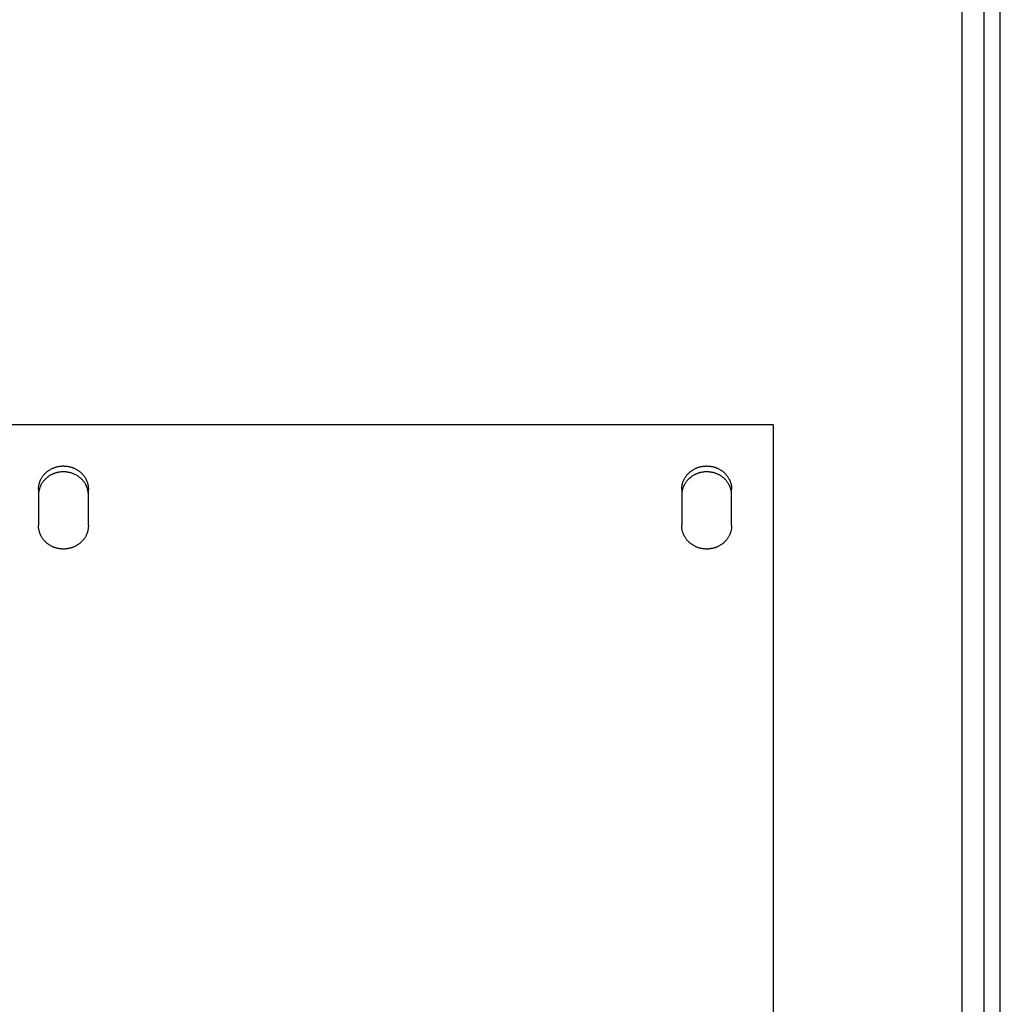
# Model space of a CAD drawing. Header units: inches. Extents: x 24 to 1128, y -58 to 748.
# Tile 101 of 256: x 198 to 210, y 315 to 326. Entities that reach past the tile are written whole.
import ezdxf

# ---------------------------------------------------------------- set-up
doc = ezdxf.new("R2010")
doc.units = ezdxf.units.IN
doc.header["$LTSCALE"] = 32
doc.header["$MEASUREMENT"] = 0
doc.layers.add('Visible (ANSI)', color=7, linetype='Continuous', lineweight=30)

msp = doc.modelspace()

# ---------------------------------------------------------------- linework, layer by layer
at = {"layer": 'Visible (ANSI)'}
for p, q in [((209.09967, 344.36164), (209.09967, 303.53536)), ((209.34967, 344.11249), (209.34967, 303.55588)), ((209.53367, 267.43677), (209.53367, 333.23717)), ((206.97467, 321.17132), (190.97467, 321.17132)), ((206.97467, 321.17132), (206.97467, 305.00722)), ((198.69342, 320.44441), (198.69342, 320.03476)), ((199.25592, 320.03476), (199.25592, 320.44441)), ((205.94342, 320.44441), (205.94342, 320.03476)), ((206.50592, 320.03476), (206.50592, 320.44441))]:
    msp.add_line(p, q, dxfattribs=at)
for points, knots in [([(198.69342, 320.44441), (198.69342, 320.449), (198.69355, 320.45358), (198.69381, 320.45816), (198.69406, 320.46274), (198.69445, 320.46731), (198.69496, 320.47187), (198.69548, 320.47643), (198.69612, 320.48098), (198.69688, 320.4855), (198.69765, 320.49003), (198.69855, 320.49454), (198.69957, 320.49902), (198.70059, 320.5035), (198.70173, 320.50796), (198.703, 320.51239), (198.70427, 320.51681), (198.70567, 320.52121), (198.70719, 320.52557), (198.7087, 320.52992), (198.71034, 320.53424), (198.7121, 320.53852), (198.71289, 320.54044), (198.7137, 320.54235), (198.71454, 320.54425), (198.71557, 320.54659), (198.71664, 320.54891), (198.71774, 320.55122), (198.71974, 320.55541), (198.72185, 320.55954), (198.72408, 320.56362), (198.72631, 320.5677), (198.72865, 320.57173), (198.7311, 320.57569), (198.73356, 320.57966), (198.73612, 320.58357), (198.7388, 320.5874), (198.74147, 320.59124), (198.74425, 320.59502), (198.74714, 320.59872), (198.75002, 320.60243), (198.75301, 320.60606), (198.7561, 320.60962), (198.75919, 320.61317), (198.76237, 320.61665), (198.76566, 320.62006), (198.76894, 320.62346), (198.77232, 320.62678), (198.7758, 320.63002), (198.77596, 320.63017), (198.77612, 320.63032), (198.77628, 320.63047), (198.77961, 320.63355), (198.783, 320.63655), (198.78648, 320.63947), (198.79013, 320.64253), (198.79386, 320.6455), (198.79768, 320.64838), (198.80149, 320.65126), (198.80539, 320.65405), (198.80936, 320.65674), (198.81333, 320.65943), (198.81737, 320.66202), (198.82149, 320.66451), (198.82561, 320.667), (198.82979, 320.66939), (198.83405, 320.67168), (198.83829, 320.67397), (198.84261, 320.67615), (198.84699, 320.67823), (198.85136, 320.6803), (198.85579, 320.68227), (198.86028, 320.68413), (198.86294, 320.68524), (198.86562, 320.6863), (198.86832, 320.68733), (198.87017, 320.68803), (198.87202, 320.68872), (198.87388, 320.68938), (198.87847, 320.69102), (198.8831, 320.69255), (198.88776, 320.69396), (198.89243, 320.69538), (198.89714, 320.69668), (198.90188, 320.69786), (198.90662, 320.69904), (198.91139, 320.70011), (198.9162, 320.70106), (198.921, 320.70201), (198.92582, 320.70285), (198.93067, 320.70356), (198.93552, 320.70428), (198.94039, 320.70487), (198.94527, 320.70535), (198.95015, 320.70583), (198.95505, 320.70619), (198.95995, 320.70643), (198.96485, 320.70667), (198.96976, 320.70679), (198.97467, 320.70679), (198.97534, 320.70679), (198.97601, 320.70678), (198.97668, 320.70678), (198.98092, 320.70675), (198.98516, 320.70663), (198.98939, 320.70643), (198.9943, 320.70619), (198.99919, 320.70583), (199.00407, 320.70535), (199.00896, 320.70487), (199.01382, 320.70428), (199.01867, 320.70356), (199.02352, 320.70285), (199.02835, 320.70201), (199.03315, 320.70106), (199.03795, 320.70011), (199.04272, 320.69904), (199.04746, 320.69786), (199.0522, 320.69668), (199.05691, 320.69538), (199.06158, 320.69396), (199.06625, 320.69255), (199.07087, 320.69102), (199.07546, 320.68938), (199.07738, 320.6887), (199.07929, 320.68799), (199.08119, 320.68727), (199.08383, 320.68626), (199.08646, 320.68522), (199.08907, 320.68413), (199.09355, 320.68227), (199.09799, 320.6803), (199.10236, 320.67823), (199.10673, 320.67615), (199.11105, 320.67397), (199.1153, 320.67168), (199.11955, 320.66939), (199.12374, 320.667), (199.12785, 320.66451), (199.13197, 320.66202), (199.13601, 320.65943), (199.13999, 320.65674), (199.14396, 320.65405), (199.14785, 320.65126), (199.15167, 320.64838), (199.15548, 320.6455), (199.15921, 320.64253), (199.16286, 320.63947), (199.16486, 320.63779), (199.16683, 320.63609), (199.16878, 320.63435), (199.17039, 320.63293), (199.17198, 320.63148), (199.17355, 320.63002), (199.17702, 320.62678), (199.1804, 320.62346), (199.18368, 320.62006), (199.18697, 320.61665), (199.19016, 320.61317), (199.19324, 320.60962), (199.19633, 320.60606), (199.19932, 320.60243), (199.20221, 320.59872), (199.20509, 320.59502), (199.20787, 320.59125), (199.21055, 320.5874), (199.21322, 320.58357), (199.21579, 320.57966), (199.21824, 320.57569), (199.22069, 320.57173), (199.22304, 320.5677), (199.22527, 320.56362), (199.22701, 320.56043), (199.22868, 320.55721), (199.23028, 320.55395), (199.23073, 320.55304), (199.23117, 320.55213), (199.23161, 320.55122), (199.2336, 320.54703), (199.23548, 320.5428), (199.23724, 320.53852), (199.239, 320.53425), (199.24064, 320.52993), (199.24216, 320.52557), (199.24367, 320.52121), (199.24507, 320.51682), (199.24634, 320.51239), (199.24749, 320.50839), (199.24853, 320.50437), (199.24948, 320.50032), (199.24958, 320.49989), (199.24968, 320.49946), (199.24978, 320.49902), (199.2508, 320.49454), (199.25169, 320.49003), (199.25246, 320.4855), (199.25323, 320.48097), (199.25387, 320.47643), (199.25438, 320.47187), (199.25489, 320.46731), (199.25528, 320.46274), (199.25554, 320.45816), (199.25579, 320.45358), (199.25592, 320.44899), (199.25592, 320.44441)], [0, 0, 0, 0, 0.03753375, 0.03753375, 0.03753375, 0.07511791, 0.07511791, 0.07511791, 0.11273262, 0.11273262, 0.11273262, 0.15035619, 0.15035619, 0.15035619, 0.18796453, 0.18796453, 0.18796453, 0.22553089, 0.22553089, 0.22553089, 0.26302586, 0.26302586, 0.26302586, 0.2798106, 0.2798106, 0.2798106, 0.30044934, 0.30044934, 0.30044934, 0.33792873, 0.33792873, 0.33792873, 0.37546152, 0.37546152, 0.37546152, 0.41302294, 0.41302294, 0.41302294, 0.45058705, 0.45058705, 0.45058705, 0.48812737, 0.48812737, 0.48812737, 0.5256175, 0.5256175, 0.5256175, 0.56303181, 0.56303181, 0.56303181, 0.56477401, 0.56477401, 0.56477401, 0.60044105, 0.60044105, 0.60044105, 0.63792676, 0.63792676, 0.63792676, 0.67545329, 0.67545329, 0.67545329, 0.71298763, 0.71298763, 0.71298763, 0.75050087, 0.75050087, 0.75050087, 0.78796941, 0.78796941, 0.78796941, 0.82537629, 0.82537629, 0.82537629, 0.84754982, 0.84754982, 0.84754982, 0.86272882, 0.86272882, 0.86272882, 0.90015553, 0.90015553, 0.90015553, 0.93764653, 0.93764653, 0.93764653, 0.97516097, 0.97516097, 0.97516097, 1.01266632, 1.01266632, 1.01266632, 1.05013871, 1.05013871, 1.05013871, 1.08756226, 1.08756226, 1.08756226, 1.12492751, 1.12492751, 1.12492751, 1.13001951, 1.13001951, 1.13001951, 1.16227609, 1.16227609, 1.16227609, 1.19968134, 1.19968134, 1.19968134, 1.23713593, 1.23713593, 1.23713593, 1.27462498, 1.27462498, 1.27462498, 1.31212556, 1.31212556, 1.31212556, 1.34960602, 1.34960602, 1.34960602, 1.38702631, 1.38702631, 1.38702631, 1.40264214, 1.40264214, 1.40264214, 1.42437437, 1.42437437, 1.42437437, 1.46177282, 1.46177282, 1.46177282, 1.49922853, 1.49922853, 1.49922853, 1.5367238, 1.5367238, 1.5367238, 1.57423437, 1.57423437, 1.57423437, 1.61173071, 1.61173071, 1.61173071, 1.64917929, 1.64917929, 1.64917929, 1.66966031, 1.66966031, 1.66966031, 1.68656443, 1.68656443, 1.68656443, 1.72400456, 1.72400456, 1.72400456, 1.76150515, 1.76150515, 1.76150515, 1.79904069, 1.79904069, 1.79904069, 1.83658493, 1.83658493, 1.83658493, 1.87411158, 1.87411158, 1.87411158, 1.91159491, 1.91159491, 1.91159491, 1.94085364, 1.94085364, 1.94085364, 1.94901384, 1.94901384, 1.94901384, 1.98644045, 1.98644045, 1.98644045, 2.02389104, 2.02389104, 2.02389104, 2.06133937, 2.06133937, 2.06133937, 2.09513944, 2.09513944, 2.09513944, 2.09876243, 2.09876243, 2.09876243, 2.13620255, 2.13620255, 2.13620255, 2.17368058, 2.17368058, 2.17368058, 2.21117397, 2.21117397, 2.21117397, 2.24866188, 2.24866188, 2.24866188, 2.24866188]), ([(199.25592, 320.37944), (199.25592, 320.384), (199.25579, 320.38857), (199.25554, 320.39312), (199.25528, 320.39768), (199.25489, 320.40223), (199.25438, 320.40677), (199.25387, 320.41131), (199.25323, 320.41583), (199.25246, 320.42034), (199.25169, 320.42484), (199.2508, 320.42933), (199.24978, 320.43379), (199.24876, 320.43825), (199.24761, 320.44269), (199.24634, 320.4471), (199.24507, 320.4515), (199.24367, 320.45587), (199.24216, 320.46022), (199.24064, 320.46455), (199.239, 320.46885), (199.23724, 320.47311), (199.23652, 320.47487), (199.23577, 320.47662), (199.235, 320.47836), (199.23391, 320.48084), (199.23278, 320.4833), (199.23161, 320.48574), (199.22961, 320.48991), (199.22749, 320.49403), (199.22527, 320.49809), (199.22304, 320.50215), (199.22069, 320.50616), (199.21824, 320.5101), (199.21579, 320.51405), (199.21322, 320.51794), (199.21055, 320.52176), (199.20787, 320.52558), (199.20509, 320.52934), (199.20221, 320.53303), (199.19932, 320.53671), (199.19633, 320.54033), (199.19324, 320.54387), (199.19016, 320.54741), (199.18697, 320.55087), (199.18368, 320.55426), (199.18045, 320.55759), (199.17713, 320.56084), (199.17371, 320.56402), (199.17018, 320.5673), (199.16657, 320.57048), (199.16286, 320.57358), (199.15921, 320.57663), (199.15548, 320.57959), (199.15167, 320.58245), (199.14785, 320.58532), (199.14396, 320.58809), (199.13999, 320.59077), (199.13601, 320.59344), (199.13197, 320.59602), (199.12785, 320.5985), (199.12374, 320.60098), (199.11955, 320.60336), (199.1153, 320.60564), (199.11105, 320.60791), (199.10673, 320.61009), (199.10236, 320.61215), (199.09799, 320.61422), (199.09355, 320.61618), (199.08907, 320.61803), (199.08662, 320.61904), (199.08416, 320.62002), (199.08168, 320.62097), (199.07962, 320.62175), (199.07754, 320.62252), (199.07546, 320.62326), (199.07087, 320.62489), (199.06625, 320.62641), (199.06158, 320.62782), (199.05691, 320.62922), (199.0522, 320.63052), (199.04746, 320.63169), (199.04272, 320.63287), (199.03795, 320.63394), (199.03315, 320.63488), (199.02835, 320.63583), (199.02352, 320.63666), (199.01867, 320.63737), (199.01382, 320.63808), (199.00895, 320.63868), (199.00407, 320.63915), (198.99919, 320.63963), (198.9943, 320.63998), (198.98939, 320.64022), (198.98449, 320.64046), (198.97958, 320.64058), (198.97467, 320.64058), (198.97408, 320.64058), (198.97349, 320.64058), (198.9729, 320.64058), (198.96858, 320.64055), (198.96426, 320.64043), (198.95995, 320.64022), (198.95505, 320.63998), (198.95015, 320.63963), (198.94527, 320.63915), (198.94039, 320.63868), (198.93552, 320.63808), (198.93067, 320.63737), (198.92582, 320.63666), (198.921, 320.63583), (198.9162, 320.63488), (198.91139, 320.63394), (198.90662, 320.63287), (198.90188, 320.63169), (198.89714, 320.63052), (198.89243, 320.62922), (198.88776, 320.62782), (198.8831, 320.62641), (198.87847, 320.62489), (198.87388, 320.62326), (198.87188, 320.62255), (198.8699, 320.62182), (198.86792, 320.62106), (198.86535, 320.62009), (198.86281, 320.61908), (198.86028, 320.61803), (198.85579, 320.61618), (198.85136, 320.61422), (198.84699, 320.61215), (198.84261, 320.61009), (198.8383, 320.60791), (198.83405, 320.60564), (198.82979, 320.60336), (198.82561, 320.60098), (198.82149, 320.5985), (198.81738, 320.59602), (198.81333, 320.59344), (198.80936, 320.59077), (198.80539, 320.58809), (198.80149, 320.58532), (198.79768, 320.58245), (198.79386, 320.57959), (198.79013, 320.57663), (198.78648, 320.57358), (198.78433, 320.57178), (198.78222, 320.56996), (198.78013, 320.5681), (198.77867, 320.56681), (198.77722, 320.5655), (198.7758, 320.56417), (198.77232, 320.56095), (198.76894, 320.55764), (198.76566, 320.55426), (198.76238, 320.55087), (198.75919, 320.54741), (198.7561, 320.54387), (198.75301, 320.54033), (198.75002, 320.53671), (198.74714, 320.53303), (198.74425, 320.52934), (198.74147, 320.52558), (198.7388, 320.52176), (198.73612, 320.51794), (198.73356, 320.51405), (198.7311, 320.5101), (198.72865, 320.50616), (198.72631, 320.50215), (198.72408, 320.49809), (198.72224, 320.49474), (198.72048, 320.49135), (198.7188, 320.48793), (198.71844, 320.4872), (198.71809, 320.48647), (198.71774, 320.48574), (198.71574, 320.48158), (198.71386, 320.47736), (198.7121, 320.47311), (198.71034, 320.46885), (198.7087, 320.46455), (198.70719, 320.46022), (198.70567, 320.45588), (198.70428, 320.4515), (198.703, 320.4471), (198.70183, 320.44303), (198.70076, 320.43893), (198.6998, 320.4348), (198.69972, 320.43447), (198.69964, 320.43413), (198.69957, 320.43379), (198.69855, 320.42933), (198.69765, 320.42484), (198.69688, 320.42034), (198.69612, 320.41583), (198.69548, 320.41131), (198.69496, 320.40677), (198.69445, 320.40223), (198.69406, 320.39768), (198.69381, 320.39312), (198.69355, 320.38857), (198.69342, 320.384), (198.69342, 320.37944)], [0, 0, 0, 0, 0.0373586, 0.0373586, 0.0373586, 0.07477011, 0.07477011, 0.07477011, 0.11221476, 0.11221476, 0.11221476, 0.14967087, 0.14967087, 0.14967087, 0.18711443, 0.18711443, 0.18711443, 0.22451872, 0.22451872, 0.22451872, 0.26185438, 0.26185438, 0.26185438, 0.27724134, 0.27724134, 0.27724134, 0.29912627, 0.29912627, 0.29912627, 0.33646374, 0.33646374, 0.33646374, 0.37386144, 0.37386144, 0.37386144, 0.41129453, 0.41129453, 0.41129453, 0.448737, 0.448737, 0.448737, 0.48616228, 0.48616228, 0.48616228, 0.52354386, 0.52354386, 0.52354386, 0.56025946, 0.56025946, 0.56025946, 0.59818206, 0.59818206, 0.59818206, 0.63559055, 0.63559055, 0.63559055, 0.67304592, 0.67304592, 0.67304592, 0.71051546, 0.71051546, 0.71051546, 0.74797052, 0.74797052, 0.74797052, 0.78538771, 0.78538771, 0.78538771, 0.82275027, 0.82275027, 0.82275027, 0.84310113, 0.84310113, 0.84310113, 0.86006908, 0.86006908, 0.86006908, 0.89746809, 0.89746809, 0.89746809, 0.93493142, 0.93493142, 0.93493142, 0.97241931, 0.97241931, 0.97241931, 1.0099003, 1.0099003, 1.0099003, 1.0473516, 1.0473516, 1.0473516, 1.08475837, 1.08475837, 1.08475837, 1.12211212, 1.12211212, 1.12211212, 1.12660907, 1.12660907, 1.12660907, 1.15945188, 1.15945188, 1.15945188, 1.19684217, 1.19684217, 1.19684217, 1.23427634, 1.23427634, 1.23427634, 1.2717406, 1.2717406, 1.2717406, 1.3092132, 1.3092132, 1.3092132, 1.34666365, 1.34666365, 1.34666365, 1.38405309, 1.38405309, 1.38405309, 1.40031655, 1.40031655, 1.40031655, 1.42136738, 1.42136738, 1.42136738, 1.45872459, 1.45872459, 1.45872459, 1.49613214, 1.49613214, 1.49613214, 1.53357217, 1.53357217, 1.53357217, 1.57102028, 1.57102028, 1.57102028, 1.60844684, 1.60844684, 1.60844684, 1.64581832, 1.64581832, 1.64581832, 1.66777801, 1.66777801, 1.66777801, 1.68311552, 1.68311552, 1.68311552, 1.72045551, 1.72045551, 1.72045551, 1.75784847, 1.75784847, 1.75784847, 1.79526903, 1.79526903, 1.79526903, 1.83269112, 1.83269112, 1.83269112, 1.87008859, 1.87008859, 1.87008859, 1.90743593, 1.90743593, 1.90743593, 1.9381946, 1.9381946, 1.9381946, 1.94471104, 1.94471104, 1.94471104, 1.98198396, 1.98198396, 1.98198396, 2.01927662, 2.01927662, 2.01927662, 2.05656246, 2.05656246, 2.05656246, 2.09100873, 2.09100873, 2.09100873, 2.09381797, 2.09381797, 2.09381797, 2.13108505, 2.13108505, 2.13108505, 2.16838813, 2.16838813, 2.16838813, 2.20570497, 2.20570497, 2.20570497, 2.243015, 2.243015, 2.243015, 2.243015]), ([(205.94342, 320.44441), (205.94342, 320.449), (205.94355, 320.45358), (205.94381, 320.45816), (205.94406, 320.46274), (205.94445, 320.46731), (205.94496, 320.47187), (205.94548, 320.47643), (205.94612, 320.48098), (205.94688, 320.4855), (205.94765, 320.49003), (205.94855, 320.49454), (205.94957, 320.49902), (205.95059, 320.5035), (205.95173, 320.50796), (205.953, 320.51239), (205.95427, 320.51681), (205.95567, 320.52121), (205.95719, 320.52557), (205.9587, 320.52992), (205.96034, 320.53424), (205.9621, 320.53852), (205.96289, 320.54044), (205.9637, 320.54235), (205.96454, 320.54425), (205.96557, 320.54659), (205.96664, 320.54891), (205.96774, 320.55122), (205.96974, 320.55541), (205.97185, 320.55954), (205.97408, 320.56362), (205.97631, 320.5677), (205.97865, 320.57173), (205.9811, 320.57569), (205.98356, 320.57966), (205.98612, 320.58357), (205.9888, 320.5874), (205.99147, 320.59124), (205.99425, 320.59502), (205.99714, 320.59872), (206.00002, 320.60243), (206.00301, 320.60606), (206.0061, 320.60962), (206.00919, 320.61317), (206.01237, 320.61665), (206.01566, 320.62006), (206.01894, 320.62346), (206.02232, 320.62678), (206.0258, 320.63002), (206.02596, 320.63017), (206.02612, 320.63032), (206.02628, 320.63047), (206.02961, 320.63355), (206.033, 320.63655), (206.03648, 320.63947), (206.04013, 320.64253), (206.04386, 320.6455), (206.04768, 320.64838), (206.05149, 320.65126), (206.05539, 320.65405), (206.05936, 320.65674), (206.06333, 320.65943), (206.06737, 320.66202), (206.07149, 320.66451), (206.07561, 320.667), (206.07979, 320.66939), (206.08405, 320.67168), (206.08829, 320.67397), (206.09261, 320.67615), (206.09699, 320.67823), (206.10136, 320.6803), (206.10579, 320.68227), (206.11028, 320.68413), (206.11294, 320.68524), (206.11562, 320.6863), (206.11832, 320.68733), (206.12017, 320.68803), (206.12202, 320.68872), (206.12388, 320.68938), (206.12847, 320.69102), (206.1331, 320.69255), (206.13776, 320.69396), (206.14243, 320.69538), (206.14714, 320.69668), (206.15188, 320.69786), (206.15662, 320.69904), (206.16139, 320.70011), (206.1662, 320.70106), (206.171, 320.70201), (206.17582, 320.70285), (206.18067, 320.70356), (206.18552, 320.70428), (206.19039, 320.70487), (206.19527, 320.70535), (206.20015, 320.70583), (206.20505, 320.70619), (206.20995, 320.70643), (206.21485, 320.70667), (206.21976, 320.70679), (206.22467, 320.70679), (206.22534, 320.70679), (206.22601, 320.70678), (206.22668, 320.70678), (206.23092, 320.70675), (206.23516, 320.70663), (206.23939, 320.70643), (206.2443, 320.70619), (206.24919, 320.70583), (206.25407, 320.70535), (206.25896, 320.70487), (206.26382, 320.70428), (206.26867, 320.70356), (206.27352, 320.70285), (206.27835, 320.70201), (206.28315, 320.70106), (206.28795, 320.70011), (206.29272, 320.69904), (206.29746, 320.69786), (206.3022, 320.69668), (206.30691, 320.69538), (206.31158, 320.69396), (206.31625, 320.69255), (206.32087, 320.69102), (206.32546, 320.68938), (206.32738, 320.6887), (206.32929, 320.68799), (206.33119, 320.68727), (206.33383, 320.68626), (206.33646, 320.68522), (206.33907, 320.68413), (206.34355, 320.68227), (206.34799, 320.6803), (206.35236, 320.67823), (206.35673, 320.67615), (206.36105, 320.67397), (206.3653, 320.67168), (206.36955, 320.66939), (206.37374, 320.667), (206.37785, 320.66451), (206.38197, 320.66202), (206.38601, 320.65943), (206.38999, 320.65674), (206.39396, 320.65405), (206.39785, 320.65126), (206.40167, 320.64838), (206.40548, 320.6455), (206.40921, 320.64253), (206.41286, 320.63947), (206.41486, 320.63779), (206.41683, 320.63609), (206.41878, 320.63435), (206.42039, 320.63293), (206.42198, 320.63148), (206.42355, 320.63002), (206.42702, 320.62678), (206.4304, 320.62346), (206.43368, 320.62006), (206.43697, 320.61665), (206.44016, 320.61317), (206.44324, 320.60962), (206.44633, 320.60606), (206.44932, 320.60243), (206.45221, 320.59872), (206.45509, 320.59502), (206.45787, 320.59125), (206.46055, 320.5874), (206.46322, 320.58357), (206.46579, 320.57966), (206.46824, 320.57569), (206.47069, 320.57173), (206.47304, 320.5677), (206.47527, 320.56362), (206.47701, 320.56043), (206.47868, 320.55721), (206.48028, 320.55395), (206.48073, 320.55304), (206.48117, 320.55213), (206.48161, 320.55122), (206.4836, 320.54703), (206.48548, 320.5428), (206.48724, 320.53852), (206.489, 320.53425), (206.49064, 320.52993), (206.49216, 320.52557), (206.49367, 320.52121), (206.49507, 320.51682), (206.49634, 320.51239), (206.49749, 320.50839), (206.49853, 320.50437), (206.49948, 320.50032), (206.49958, 320.49989), (206.49968, 320.49946), (206.49978, 320.49902), (206.5008, 320.49454), (206.50169, 320.49003), (206.50246, 320.4855), (206.50323, 320.48097), (206.50387, 320.47643), (206.50438, 320.47187), (206.50489, 320.46731), (206.50528, 320.46274), (206.50554, 320.45816), (206.50579, 320.45358), (206.50592, 320.44899), (206.50592, 320.44441)], [0, 0, 0, 0, 0.03753375, 0.03753375, 0.03753375, 0.07511791, 0.07511791, 0.07511791, 0.11273262, 0.11273262, 0.11273262, 0.15035619, 0.15035619, 0.15035619, 0.18796453, 0.18796453, 0.18796453, 0.22553089, 0.22553089, 0.22553089, 0.26302586, 0.26302586, 0.26302586, 0.2798106, 0.2798106, 0.2798106, 0.30044934, 0.30044934, 0.30044934, 0.33792873, 0.33792873, 0.33792873, 0.37546152, 0.37546152, 0.37546152, 0.41302294, 0.41302294, 0.41302294, 0.45058705, 0.45058705, 0.45058705, 0.48812737, 0.48812737, 0.48812737, 0.5256175, 0.5256175, 0.5256175, 0.56303181, 0.56303181, 0.56303181, 0.56477401, 0.56477401, 0.56477401, 0.60044105, 0.60044105, 0.60044105, 0.63792676, 0.63792676, 0.63792676, 0.67545329, 0.67545329, 0.67545329, 0.71298763, 0.71298763, 0.71298763, 0.75050087, 0.75050087, 0.75050087, 0.78796941, 0.78796941, 0.78796941, 0.82537629, 0.82537629, 0.82537629, 0.84754982, 0.84754982, 0.84754982, 0.86272882, 0.86272882, 0.86272882, 0.90015553, 0.90015553, 0.90015553, 0.93764653, 0.93764653, 0.93764653, 0.97516097, 0.97516097, 0.97516097, 1.01266632, 1.01266632, 1.01266632, 1.05013871, 1.05013871, 1.05013871, 1.08756226, 1.08756226, 1.08756226, 1.12492751, 1.12492751, 1.12492751, 1.13001951, 1.13001951, 1.13001951, 1.16227609, 1.16227609, 1.16227609, 1.19968134, 1.19968134, 1.19968134, 1.23713593, 1.23713593, 1.23713593, 1.27462498, 1.27462498, 1.27462498, 1.31212556, 1.31212556, 1.31212556, 1.34960602, 1.34960602, 1.34960602, 1.38702631, 1.38702631, 1.38702631, 1.40264214, 1.40264214, 1.40264214, 1.42437437, 1.42437437, 1.42437437, 1.46177282, 1.46177282, 1.46177282, 1.49922853, 1.49922853, 1.49922853, 1.5367238, 1.5367238, 1.5367238, 1.57423437, 1.57423437, 1.57423437, 1.61173071, 1.61173071, 1.61173071, 1.64917929, 1.64917929, 1.64917929, 1.66966031, 1.66966031, 1.66966031, 1.68656443, 1.68656443, 1.68656443, 1.72400456, 1.72400456, 1.72400456, 1.76150515, 1.76150515, 1.76150515, 1.79904069, 1.79904069, 1.79904069, 1.83658493, 1.83658493, 1.83658493, 1.87411158, 1.87411158, 1.87411158, 1.91159491, 1.91159491, 1.91159491, 1.94085364, 1.94085364, 1.94085364, 1.94901384, 1.94901384, 1.94901384, 1.98644045, 1.98644045, 1.98644045, 2.02389104, 2.02389104, 2.02389104, 2.06133937, 2.06133937, 2.06133937, 2.09513944, 2.09513944, 2.09513944, 2.09876243, 2.09876243, 2.09876243, 2.13620255, 2.13620255, 2.13620255, 2.17368058, 2.17368058, 2.17368058, 2.21117397, 2.21117397, 2.21117397, 2.24866188, 2.24866188, 2.24866188, 2.24866188]), ([(206.50592, 320.37944), (206.50592, 320.384), (206.50579, 320.38857), (206.50554, 320.39312), (206.50528, 320.39768), (206.50489, 320.40223), (206.50438, 320.40677), (206.50387, 320.41131), (206.50323, 320.41583), (206.50246, 320.42034), (206.50169, 320.42484), (206.5008, 320.42933), (206.49978, 320.43379), (206.49876, 320.43825), (206.49761, 320.44269), (206.49634, 320.4471), (206.49507, 320.4515), (206.49367, 320.45587), (206.49216, 320.46022), (206.49064, 320.46455), (206.489, 320.46885), (206.48724, 320.47311), (206.48652, 320.47487), (206.48577, 320.47662), (206.485, 320.47836), (206.48391, 320.48084), (206.48278, 320.4833), (206.48161, 320.48574), (206.47961, 320.48991), (206.47749, 320.49403), (206.47527, 320.49809), (206.47304, 320.50215), (206.47069, 320.50616), (206.46824, 320.5101), (206.46579, 320.51405), (206.46322, 320.51794), (206.46055, 320.52176), (206.45787, 320.52558), (206.45509, 320.52934), (206.45221, 320.53303), (206.44932, 320.53671), (206.44633, 320.54033), (206.44324, 320.54387), (206.44016, 320.54741), (206.43697, 320.55087), (206.43368, 320.55426), (206.43045, 320.55759), (206.42713, 320.56084), (206.42371, 320.56402), (206.42018, 320.5673), (206.41657, 320.57048), (206.41286, 320.57358), (206.40921, 320.57663), (206.40548, 320.57959), (206.40167, 320.58245), (206.39785, 320.58532), (206.39396, 320.58809), (206.38999, 320.59077), (206.38601, 320.59344), (206.38197, 320.59602), (206.37785, 320.5985), (206.37374, 320.60098), (206.36955, 320.60336), (206.3653, 320.60564), (206.36105, 320.60791), (206.35673, 320.61009), (206.35236, 320.61215), (206.34799, 320.61422), (206.34355, 320.61618), (206.33907, 320.61803), (206.33662, 320.61904), (206.33416, 320.62002), (206.33168, 320.62097), (206.32962, 320.62175), (206.32754, 320.62252), (206.32546, 320.62326), (206.32087, 320.62489), (206.31625, 320.62641), (206.31158, 320.62782), (206.30691, 320.62922), (206.3022, 320.63052), (206.29746, 320.63169), (206.29272, 320.63287), (206.28795, 320.63394), (206.28315, 320.63488), (206.27835, 320.63583), (206.27352, 320.63666), (206.26867, 320.63737), (206.26382, 320.63808), (206.25895, 320.63868), (206.25407, 320.63915), (206.24919, 320.63963), (206.2443, 320.63998), (206.23939, 320.64022), (206.23449, 320.64046), (206.22958, 320.64058), (206.22467, 320.64058), (206.22408, 320.64058), (206.22349, 320.64058), (206.2229, 320.64058), (206.21858, 320.64055), (206.21426, 320.64043), (206.20995, 320.64022), (206.20505, 320.63998), (206.20015, 320.63963), (206.19527, 320.63915), (206.19039, 320.63868), (206.18552, 320.63808), (206.18067, 320.63737), (206.17582, 320.63666), (206.171, 320.63583), (206.1662, 320.63488), (206.16139, 320.63394), (206.15662, 320.63287), (206.15188, 320.63169), (206.14714, 320.63052), (206.14243, 320.62922), (206.13776, 320.62782), (206.1331, 320.62641), (206.12847, 320.62489), (206.12388, 320.62326), (206.12188, 320.62255), (206.1199, 320.62182), (206.11792, 320.62106), (206.11535, 320.62009), (206.11281, 320.61908), (206.11028, 320.61803), (206.10579, 320.61618), (206.10136, 320.61422), (206.09699, 320.61215), (206.09261, 320.61009), (206.0883, 320.60791), (206.08405, 320.60564), (206.07979, 320.60336), (206.07561, 320.60098), (206.07149, 320.5985), (206.06738, 320.59602), (206.06333, 320.59344), (206.05936, 320.59077), (206.05539, 320.58809), (206.05149, 320.58532), (206.04768, 320.58245), (206.04386, 320.57959), (206.04013, 320.57663), (206.03648, 320.57358), (206.03433, 320.57178), (206.03222, 320.56996), (206.03013, 320.5681), (206.02867, 320.56681), (206.02722, 320.5655), (206.0258, 320.56417), (206.02232, 320.56095), (206.01894, 320.55764), (206.01566, 320.55426), (206.01238, 320.55087), (206.00919, 320.54741), (206.0061, 320.54387), (206.00301, 320.54033), (206.00002, 320.53671), (205.99714, 320.53303), (205.99425, 320.52934), (205.99147, 320.52558), (205.9888, 320.52176), (205.98612, 320.51794), (205.98356, 320.51405), (205.9811, 320.5101), (205.97865, 320.50616), (205.97631, 320.50215), (205.97408, 320.49809), (205.97224, 320.49474), (205.97048, 320.49135), (205.9688, 320.48793), (205.96844, 320.4872), (205.96809, 320.48647), (205.96774, 320.48574), (205.96574, 320.48158), (205.96386, 320.47736), (205.9621, 320.47311), (205.96034, 320.46885), (205.9587, 320.46455), (205.95719, 320.46022), (205.95567, 320.45588), (205.95428, 320.4515), (205.953, 320.4471), (205.95183, 320.44303), (205.95076, 320.43893), (205.9498, 320.4348), (205.94972, 320.43447), (205.94964, 320.43413), (205.94957, 320.43379), (205.94855, 320.42933), (205.94765, 320.42484), (205.94688, 320.42034), (205.94612, 320.41583), (205.94548, 320.41131), (205.94496, 320.40677), (205.94445, 320.40223), (205.94406, 320.39768), (205.94381, 320.39312), (205.94355, 320.38857), (205.94342, 320.384), (205.94342, 320.37944)], [0, 0, 0, 0, 0.0373586, 0.0373586, 0.0373586, 0.07477011, 0.07477011, 0.07477011, 0.11221476, 0.11221476, 0.11221476, 0.14967087, 0.14967087, 0.14967087, 0.18711443, 0.18711443, 0.18711443, 0.22451872, 0.22451872, 0.22451872, 0.26185438, 0.26185438, 0.26185438, 0.27724134, 0.27724134, 0.27724134, 0.29912627, 0.29912627, 0.29912627, 0.33646374, 0.33646374, 0.33646374, 0.37386144, 0.37386144, 0.37386144, 0.41129453, 0.41129453, 0.41129453, 0.448737, 0.448737, 0.448737, 0.48616228, 0.48616228, 0.48616228, 0.52354386, 0.52354386, 0.52354386, 0.56025946, 0.56025946, 0.56025946, 0.59818206, 0.59818206, 0.59818206, 0.63559055, 0.63559055, 0.63559055, 0.67304592, 0.67304592, 0.67304592, 0.71051546, 0.71051546, 0.71051546, 0.74797052, 0.74797052, 0.74797052, 0.78538771, 0.78538771, 0.78538771, 0.82275027, 0.82275027, 0.82275027, 0.84310113, 0.84310113, 0.84310113, 0.86006908, 0.86006908, 0.86006908, 0.89746809, 0.89746809, 0.89746809, 0.93493142, 0.93493142, 0.93493142, 0.97241931, 0.97241931, 0.97241931, 1.0099003, 1.0099003, 1.0099003, 1.0473516, 1.0473516, 1.0473516, 1.08475837, 1.08475837, 1.08475837, 1.12211212, 1.12211212, 1.12211212, 1.12660907, 1.12660907, 1.12660907, 1.15945188, 1.15945188, 1.15945188, 1.19684217, 1.19684217, 1.19684217, 1.23427634, 1.23427634, 1.23427634, 1.2717406, 1.2717406, 1.2717406, 1.3092132, 1.3092132, 1.3092132, 1.34666365, 1.34666365, 1.34666365, 1.38405309, 1.38405309, 1.38405309, 1.40031655, 1.40031655, 1.40031655, 1.42136738, 1.42136738, 1.42136738, 1.45872459, 1.45872459, 1.45872459, 1.49613214, 1.49613214, 1.49613214, 1.53357217, 1.53357217, 1.53357217, 1.57102028, 1.57102028, 1.57102028, 1.60844684, 1.60844684, 1.60844684, 1.64581832, 1.64581832, 1.64581832, 1.66777801, 1.66777801, 1.66777801, 1.68311552, 1.68311552, 1.68311552, 1.72045551, 1.72045551, 1.72045551, 1.75784847, 1.75784847, 1.75784847, 1.79526903, 1.79526903, 1.79526903, 1.83269112, 1.83269112, 1.83269112, 1.87008859, 1.87008859, 1.87008859, 1.90743593, 1.90743593, 1.90743593, 1.9381946, 1.9381946, 1.9381946, 1.94471104, 1.94471104, 1.94471104, 1.98198396, 1.98198396, 1.98198396, 2.01927662, 2.01927662, 2.01927662, 2.05656246, 2.05656246, 2.05656246, 2.09100873, 2.09100873, 2.09100873, 2.09381797, 2.09381797, 2.09381797, 2.13108505, 2.13108505, 2.13108505, 2.16838813, 2.16838813, 2.16838813, 2.20570497, 2.20570497, 2.20570497, 2.243015, 2.243015, 2.243015, 2.243015]), ([(199.25592, 320.03476), (199.25592, 320.03015), (199.25579, 320.02554), (199.25554, 320.02094), (199.25528, 320.01634), (199.25489, 320.01175), (199.25438, 320.00717), (199.25387, 320.00258), (199.25323, 319.99801), (199.25246, 319.99346), (199.25169, 319.98891), (199.2508, 319.98438), (199.24978, 319.97987), (199.24876, 319.97536), (199.24761, 319.97088), (199.24634, 319.96642), (199.24507, 319.96197), (199.24367, 319.95755), (199.24216, 319.95317), (199.24064, 319.94879), (199.239, 319.94444), (199.23724, 319.94013), (199.23645, 319.9382), (199.23564, 319.93628), (199.2348, 319.93436), (199.23377, 319.93201), (199.23271, 319.92967), (199.23161, 319.92735), (199.22961, 319.92313), (199.22749, 319.91897), (199.22527, 319.91486), (199.22304, 319.91075), (199.22069, 319.9067), (199.21824, 319.9027), (199.21579, 319.89871), (199.21322, 319.89477), (199.21055, 319.89091), (199.20787, 319.88704), (199.20509, 319.88323), (199.20221, 319.8795), (199.19932, 319.87577), (199.19633, 319.87211), (199.19324, 319.86852), (199.19016, 319.86494), (199.18697, 319.86143), (199.18368, 319.85799), (199.1804, 319.85457), (199.17702, 319.85122), (199.17355, 319.84795), (199.17338, 319.8478), (199.17322, 319.84765), (199.17306, 319.8475), (199.16974, 319.84439), (199.16634, 319.84136), (199.16286, 319.83842), (199.15921, 319.83533), (199.15548, 319.83233), (199.15167, 319.82943), (199.14785, 319.82652), (199.14396, 319.82371), (199.13999, 319.821), (199.13602, 319.81829), (199.13197, 319.81567), (199.12785, 319.81315), (199.12374, 319.81064), (199.11955, 319.80823), (199.1153, 319.80592), (199.11105, 319.80361), (199.10673, 319.80141), (199.10236, 319.79931), (199.09799, 319.79721), (199.09355, 319.79523), (199.08907, 319.79335), (199.08641, 319.79223), (199.08373, 319.79115), (199.08103, 319.79012), (199.07918, 319.78941), (199.07732, 319.78872), (199.07546, 319.78804), (199.07087, 319.78639), (199.06625, 319.78485), (199.06158, 319.78342), (199.05691, 319.78199), (199.0522, 319.78068), (199.04746, 319.77948), (199.04272, 319.77829), (199.03795, 319.77721), (199.03315, 319.77625), (199.02835, 319.77529), (199.02352, 319.77445), (199.01867, 319.77373), (199.01382, 319.773), (199.00896, 319.7724), (199.00407, 319.77192), (198.99919, 319.77143), (198.9943, 319.77107), (198.98939, 319.77083), (198.98449, 319.77059), (198.97958, 319.77047), (198.97467, 319.77047), (198.974, 319.77047), (198.97333, 319.77047), (198.97266, 319.77047), (198.96842, 319.7705), (198.96418, 319.77062), (198.95995, 319.77083), (198.95505, 319.77107), (198.95015, 319.77143), (198.94527, 319.77192), (198.94039, 319.7724), (198.93552, 319.773), (198.93067, 319.77373), (198.92582, 319.77445), (198.921, 319.77529), (198.9162, 319.77625), (198.91139, 319.77721), (198.90662, 319.77829), (198.90188, 319.77948), (198.89714, 319.78068), (198.89243, 319.78199), (198.88776, 319.78342), (198.8831, 319.78485), (198.87847, 319.78639), (198.87388, 319.78804), (198.87197, 319.78874), (198.87006, 319.78945), (198.86816, 319.79018), (198.86551, 319.7912), (198.86289, 319.79225), (198.86028, 319.79335), (198.85579, 319.79523), (198.85136, 319.79721), (198.84699, 319.79931), (198.84261, 319.80141), (198.8383, 319.80361), (198.83405, 319.80592), (198.82979, 319.80823), (198.82561, 319.81064), (198.82149, 319.81315), (198.81737, 319.81567), (198.81333, 319.81828), (198.80936, 319.821), (198.80539, 319.82371), (198.80149, 319.82652), (198.79768, 319.82943), (198.79386, 319.83233), (198.79013, 319.83533), (198.78648, 319.83842), (198.78448, 319.84011), (198.78251, 319.84183), (198.78056, 319.84358), (198.77895, 319.84502), (198.77737, 319.84648), (198.7758, 319.84795), (198.77232, 319.85122), (198.76894, 319.85457), (198.76566, 319.85799), (198.76238, 319.86143), (198.75919, 319.86494), (198.7561, 319.86852), (198.75301, 319.87211), (198.75002, 319.87577), (198.74714, 319.8795), (198.74425, 319.88323), (198.74147, 319.88704), (198.7388, 319.89091), (198.73612, 319.89477), (198.73356, 319.89871), (198.7311, 319.9027), (198.72865, 319.9067), (198.72631, 319.91075), (198.72408, 319.91486), (198.72234, 319.91807), (198.72066, 319.92132), (198.71906, 319.9246), (198.71861, 319.92551), (198.71817, 319.92643), (198.71774, 319.92735), (198.71574, 319.93156), (198.71386, 319.93583), (198.7121, 319.94013), (198.71034, 319.94443), (198.7087, 319.94878), (198.70719, 319.95317), (198.70567, 319.95755), (198.70428, 319.96197), (198.703, 319.96642), (198.70186, 319.97044), (198.70081, 319.97449), (198.69987, 319.97856), (198.69977, 319.979), (198.69967, 319.97943), (198.69957, 319.97987), (198.69855, 319.98438), (198.69765, 319.98891), (198.69688, 319.99346), (198.69612, 319.99802), (198.69548, 320.00259), (198.69496, 320.00717), (198.69445, 320.01175), (198.69406, 320.01634), (198.69381, 320.02094), (198.69355, 320.02554), (198.69342, 320.03015), (198.69342, 320.03476)], [0, 0, 0, 0, 0.03753375, 0.03753375, 0.03753375, 0.07511791, 0.07511791, 0.07511791, 0.11273262, 0.11273262, 0.11273262, 0.15035619, 0.15035619, 0.15035619, 0.18796453, 0.18796453, 0.18796453, 0.22553089, 0.22553089, 0.22553089, 0.26302586, 0.26302586, 0.26302586, 0.2798106, 0.2798106, 0.2798106, 0.30044934, 0.30044934, 0.30044934, 0.33792873, 0.33792873, 0.33792873, 0.37546152, 0.37546152, 0.37546152, 0.41302294, 0.41302294, 0.41302294, 0.45058705, 0.45058705, 0.45058705, 0.48812737, 0.48812737, 0.48812737, 0.5256175, 0.5256175, 0.5256175, 0.56303181, 0.56303181, 0.56303181, 0.56477401, 0.56477401, 0.56477401, 0.60044105, 0.60044105, 0.60044105, 0.63792676, 0.63792676, 0.63792676, 0.67545329, 0.67545329, 0.67545329, 0.71298763, 0.71298763, 0.71298763, 0.75050087, 0.75050087, 0.75050087, 0.78796941, 0.78796941, 0.78796941, 0.82537629, 0.82537629, 0.82537629, 0.84754982, 0.84754982, 0.84754982, 0.86272882, 0.86272882, 0.86272882, 0.90015553, 0.90015553, 0.90015553, 0.93764653, 0.93764653, 0.93764653, 0.97516097, 0.97516097, 0.97516097, 1.01266632, 1.01266632, 1.01266632, 1.05013871, 1.05013871, 1.05013871, 1.08756226, 1.08756226, 1.08756226, 1.12492751, 1.12492751, 1.12492751, 1.13001951, 1.13001951, 1.13001951, 1.16227609, 1.16227609, 1.16227609, 1.19968134, 1.19968134, 1.19968134, 1.23713593, 1.23713593, 1.23713593, 1.27462498, 1.27462498, 1.27462498, 1.31212556, 1.31212556, 1.31212556, 1.34960602, 1.34960602, 1.34960602, 1.38702631, 1.38702631, 1.38702631, 1.40264214, 1.40264214, 1.40264214, 1.42437437, 1.42437437, 1.42437437, 1.46177282, 1.46177282, 1.46177282, 1.49922853, 1.49922853, 1.49922853, 1.5367238, 1.5367238, 1.5367238, 1.57423437, 1.57423437, 1.57423437, 1.61173071, 1.61173071, 1.61173071, 1.64917929, 1.64917929, 1.64917929, 1.66966031, 1.66966031, 1.66966031, 1.68656443, 1.68656443, 1.68656443, 1.72400456, 1.72400456, 1.72400456, 1.76150515, 1.76150515, 1.76150515, 1.79904069, 1.79904069, 1.79904069, 1.83658493, 1.83658493, 1.83658493, 1.87411158, 1.87411158, 1.87411158, 1.91159491, 1.91159491, 1.91159491, 1.94085364, 1.94085364, 1.94085364, 1.94901384, 1.94901384, 1.94901384, 1.98644045, 1.98644045, 1.98644045, 2.02389104, 2.02389104, 2.02389104, 2.06133937, 2.06133937, 2.06133937, 2.09513944, 2.09513944, 2.09513944, 2.09876243, 2.09876243, 2.09876243, 2.13620255, 2.13620255, 2.13620255, 2.17368058, 2.17368058, 2.17368058, 2.21117397, 2.21117397, 2.21117397, 2.24866188, 2.24866188, 2.24866188, 2.24866188]), ([(206.50592, 320.03476), (206.50592, 320.03015), (206.50579, 320.02554), (206.50554, 320.02094), (206.50528, 320.01634), (206.50489, 320.01175), (206.50438, 320.00717), (206.50387, 320.00258), (206.50323, 319.99801), (206.50246, 319.99346), (206.50169, 319.98891), (206.5008, 319.98438), (206.49978, 319.97987), (206.49876, 319.97536), (206.49761, 319.97088), (206.49634, 319.96642), (206.49507, 319.96197), (206.49367, 319.95755), (206.49216, 319.95317), (206.49064, 319.94879), (206.489, 319.94444), (206.48724, 319.94013), (206.48645, 319.9382), (206.48564, 319.93628), (206.4848, 319.93436), (206.48377, 319.93201), (206.48271, 319.92967), (206.48161, 319.92735), (206.47961, 319.92313), (206.47749, 319.91897), (206.47527, 319.91486), (206.47304, 319.91075), (206.47069, 319.9067), (206.46824, 319.9027), (206.46579, 319.89871), (206.46322, 319.89477), (206.46055, 319.89091), (206.45787, 319.88704), (206.45509, 319.88323), (206.45221, 319.8795), (206.44932, 319.87577), (206.44633, 319.87211), (206.44324, 319.86852), (206.44016, 319.86494), (206.43697, 319.86143), (206.43368, 319.85799), (206.4304, 319.85457), (206.42702, 319.85122), (206.42355, 319.84795), (206.42338, 319.8478), (206.42322, 319.84765), (206.42306, 319.8475), (206.41974, 319.84439), (206.41634, 319.84136), (206.41286, 319.83842), (206.40921, 319.83533), (206.40548, 319.83233), (206.40167, 319.82943), (206.39785, 319.82652), (206.39396, 319.82371), (206.38999, 319.821), (206.38602, 319.81829), (206.38197, 319.81567), (206.37785, 319.81315), (206.37374, 319.81064), (206.36955, 319.80823), (206.3653, 319.80592), (206.36105, 319.80361), (206.35673, 319.80141), (206.35236, 319.79931), (206.34799, 319.79721), (206.34355, 319.79523), (206.33907, 319.79335), (206.33641, 319.79223), (206.33373, 319.79115), (206.33103, 319.79012), (206.32918, 319.78941), (206.32732, 319.78872), (206.32546, 319.78804), (206.32087, 319.78639), (206.31625, 319.78485), (206.31158, 319.78342), (206.30691, 319.78199), (206.3022, 319.78068), (206.29746, 319.77948), (206.29272, 319.77829), (206.28795, 319.77721), (206.28315, 319.77625), (206.27835, 319.77529), (206.27352, 319.77445), (206.26867, 319.77373), (206.26382, 319.773), (206.25896, 319.7724), (206.25407, 319.77192), (206.24919, 319.77143), (206.2443, 319.77107), (206.23939, 319.77083), (206.23449, 319.77059), (206.22958, 319.77047), (206.22467, 319.77047), (206.224, 319.77047), (206.22333, 319.77047), (206.22266, 319.77047), (206.21842, 319.7705), (206.21418, 319.77062), (206.20995, 319.77083), (206.20505, 319.77107), (206.20015, 319.77143), (206.19527, 319.77192), (206.19039, 319.7724), (206.18552, 319.773), (206.18067, 319.77373), (206.17582, 319.77445), (206.171, 319.77529), (206.1662, 319.77625), (206.16139, 319.77721), (206.15662, 319.77829), (206.15188, 319.77948), (206.14714, 319.78068), (206.14243, 319.78199), (206.13776, 319.78342), (206.1331, 319.78485), (206.12847, 319.78639), (206.12388, 319.78804), (206.12197, 319.78874), (206.12006, 319.78945), (206.11816, 319.79018), (206.11551, 319.7912), (206.11289, 319.79225), (206.11028, 319.79335), (206.10579, 319.79523), (206.10136, 319.79721), (206.09699, 319.79931), (206.09261, 319.80141), (206.0883, 319.80361), (206.08405, 319.80592), (206.07979, 319.80823), (206.07561, 319.81064), (206.07149, 319.81315), (206.06737, 319.81567), (206.06333, 319.81828), (206.05936, 319.821), (206.05539, 319.82371), (206.05149, 319.82652), (206.04768, 319.82943), (206.04386, 319.83233), (206.04013, 319.83533), (206.03648, 319.83842), (206.03448, 319.84011), (206.03251, 319.84183), (206.03056, 319.84358), (206.02895, 319.84502), (206.02737, 319.84648), (206.0258, 319.84795), (206.02232, 319.85122), (206.01894, 319.85457), (206.01566, 319.85799), (206.01238, 319.86143), (206.00919, 319.86494), (206.0061, 319.86852), (206.00301, 319.87211), (206.00002, 319.87577), (205.99714, 319.8795), (205.99425, 319.88323), (205.99147, 319.88704), (205.9888, 319.89091), (205.98612, 319.89477), (205.98356, 319.89871), (205.9811, 319.9027), (205.97865, 319.9067), (205.97631, 319.91075), (205.97408, 319.91486), (205.97234, 319.91807), (205.97066, 319.92132), (205.96906, 319.9246), (205.96861, 319.92551), (205.96817, 319.92643), (205.96774, 319.92735), (205.96574, 319.93156), (205.96386, 319.93583), (205.9621, 319.94013), (205.96034, 319.94443), (205.9587, 319.94878), (205.95719, 319.95317), (205.95567, 319.95755), (205.95428, 319.96197), (205.953, 319.96642), (205.95186, 319.97044), (205.95081, 319.97449), (205.94987, 319.97856), (205.94977, 319.979), (205.94967, 319.97943), (205.94957, 319.97987), (205.94855, 319.98438), (205.94765, 319.98891), (205.94688, 319.99346), (205.94612, 319.99802), (205.94548, 320.00259), (205.94496, 320.00717), (205.94445, 320.01175), (205.94406, 320.01634), (205.94381, 320.02094), (205.94355, 320.02554), (205.94342, 320.03015), (205.94342, 320.03476)], [0, 0, 0, 0, 0.03753375, 0.03753375, 0.03753375, 0.07511791, 0.07511791, 0.07511791, 0.11273262, 0.11273262, 0.11273262, 0.15035619, 0.15035619, 0.15035619, 0.18796453, 0.18796453, 0.18796453, 0.22553089, 0.22553089, 0.22553089, 0.26302586, 0.26302586, 0.26302586, 0.2798106, 0.2798106, 0.2798106, 0.30044934, 0.30044934, 0.30044934, 0.33792873, 0.33792873, 0.33792873, 0.37546152, 0.37546152, 0.37546152, 0.41302294, 0.41302294, 0.41302294, 0.45058705, 0.45058705, 0.45058705, 0.48812737, 0.48812737, 0.48812737, 0.5256175, 0.5256175, 0.5256175, 0.56303181, 0.56303181, 0.56303181, 0.56477401, 0.56477401, 0.56477401, 0.60044105, 0.60044105, 0.60044105, 0.63792676, 0.63792676, 0.63792676, 0.67545329, 0.67545329, 0.67545329, 0.71298763, 0.71298763, 0.71298763, 0.75050087, 0.75050087, 0.75050087, 0.78796941, 0.78796941, 0.78796941, 0.82537629, 0.82537629, 0.82537629, 0.84754982, 0.84754982, 0.84754982, 0.86272882, 0.86272882, 0.86272882, 0.90015553, 0.90015553, 0.90015553, 0.93764653, 0.93764653, 0.93764653, 0.97516097, 0.97516097, 0.97516097, 1.01266632, 1.01266632, 1.01266632, 1.05013871, 1.05013871, 1.05013871, 1.08756226, 1.08756226, 1.08756226, 1.12492751, 1.12492751, 1.12492751, 1.13001951, 1.13001951, 1.13001951, 1.16227609, 1.16227609, 1.16227609, 1.19968134, 1.19968134, 1.19968134, 1.23713593, 1.23713593, 1.23713593, 1.27462498, 1.27462498, 1.27462498, 1.31212556, 1.31212556, 1.31212556, 1.34960602, 1.34960602, 1.34960602, 1.38702631, 1.38702631, 1.38702631, 1.40264214, 1.40264214, 1.40264214, 1.42437437, 1.42437437, 1.42437437, 1.46177282, 1.46177282, 1.46177282, 1.49922853, 1.49922853, 1.49922853, 1.5367238, 1.5367238, 1.5367238, 1.57423437, 1.57423437, 1.57423437, 1.61173071, 1.61173071, 1.61173071, 1.64917929, 1.64917929, 1.64917929, 1.66966031, 1.66966031, 1.66966031, 1.68656443, 1.68656443, 1.68656443, 1.72400456, 1.72400456, 1.72400456, 1.76150515, 1.76150515, 1.76150515, 1.79904069, 1.79904069, 1.79904069, 1.83658493, 1.83658493, 1.83658493, 1.87411158, 1.87411158, 1.87411158, 1.91159491, 1.91159491, 1.91159491, 1.94085364, 1.94085364, 1.94085364, 1.94901384, 1.94901384, 1.94901384, 1.98644045, 1.98644045, 1.98644045, 2.02389104, 2.02389104, 2.02389104, 2.06133937, 2.06133937, 2.06133937, 2.09513944, 2.09513944, 2.09513944, 2.09876243, 2.09876243, 2.09876243, 2.13620255, 2.13620255, 2.13620255, 2.17368058, 2.17368058, 2.17368058, 2.21117397, 2.21117397, 2.21117397, 2.24866188, 2.24866188, 2.24866188, 2.24866188])]:
    msp.add_open_spline(points, degree=3, knots=knots, dxfattribs=at)

doc.saveas('drawing.dxf')
